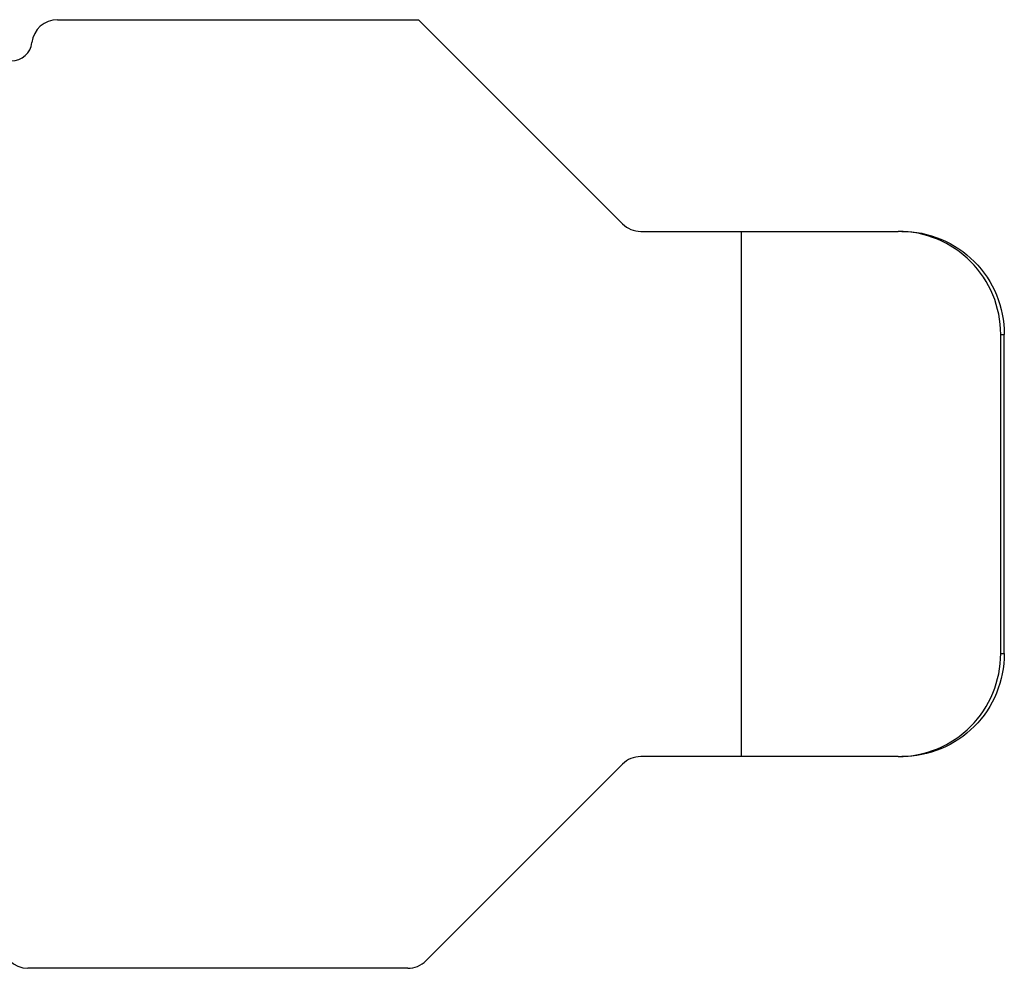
# Model space of a CAD drawing. Header units: millimetres. Extents: x 0 to 594, y 0 to 420.
# Tile 15 of 15: x 345 to 365, y 311 to 329. Entities that reach past the tile are written whole.
import ezdxf

# ---------------------------------------------------------------- set-up
doc = ezdxf.new("R2010")
doc.units = ezdxf.units.MM
doc.header["$LTSCALE"] = 32.67
doc.layers.add('00_COMPONENTS', color=7, linetype='CONTINUOUS')

msp = doc.modelspace()

# ---------------------------------------------------------------- linework, layer by layer
at = {"layer": '00_COMPONENTS', "color": 7}
for p, q in [((346.138, 329.087), (353.144, 329.087)), ((357.108, 325.123), (353.144, 329.087)), ((357.461, 324.977), (362.457, 324.977)), ((359.419, 314.777), (359.419, 324.977)), ((364.449, 316.777), (364.449, 322.977)), ((364.519, 316.777), (364.519, 322.977)), ((362.457, 314.777), (357.461, 314.777)), ((357.108, 314.63), (353.29, 310.813)), ((352.937, 310.667), (345.564, 310.667))]:
    msp.add_line(p, q, dxfattribs=at)
at = {"layer": '00_COMPONENTS', "color": 4}
for p, q in [((364.449, 322.977), (364.519, 322.977)), ((364.449, 316.777), (364.519, 316.777))]:
    msp.add_line(p, q, dxfattribs=at)
at = {"layer": '00_COMPONENTS', "color": 7}
for centre, radius, start, end in [((346.138, 328.587), 0.5, 90, 173.6206), ((345.244, 328.687), 0.4, 270, 353.6206), ((357.461, 325.477), 0.5, 225, 270), ((357.461, 314.277), 0.5, 90, 135), ((345.564, 311.167), 0.5, 180, 270), ((352.937, 311.167), 0.5, 270, 315)]:
    msp.add_arc(centre, radius, start, end, dxfattribs=at)
for points, knots in [([(364.449, 322.977), (364.449, 323.237), (364.346, 323.762), (363.903, 324.427), (363.24, 324.872), (362.716, 324.977), (362.457, 324.977)], [0, 0, 0, 0, 0.250459, 0.500623, 0.750422, 1, 1, 1, 1]), ([(362.527, 324.977), (362.786, 324.977), (363.31, 324.872), (363.972, 324.427), (364.416, 323.762), (364.519, 323.237), (364.519, 322.977)], [0, 0, 0, 0, 0.249578, 0.499377, 0.749541, 1, 1, 1, 1]), ([(362.457, 314.777), (362.716, 314.777), (363.24, 314.881), (363.903, 315.326), (364.346, 315.991), (364.449, 316.517), (364.449, 316.777)], [0, 0, 0, 0, 0.249578, 0.499377, 0.749541, 1, 1, 1, 1]), ([(364.519, 316.777), (364.519, 316.517), (364.416, 315.991), (363.972, 315.326), (363.31, 314.881), (362.786, 314.777), (362.527, 314.777)], [0, 0, 0, 0, 0.250459, 0.500623, 0.750422, 1, 1, 1, 1])]:
    msp.add_open_spline(points, degree=3, knots=knots, dxfattribs=at)

doc.saveas('drawing.dxf')
